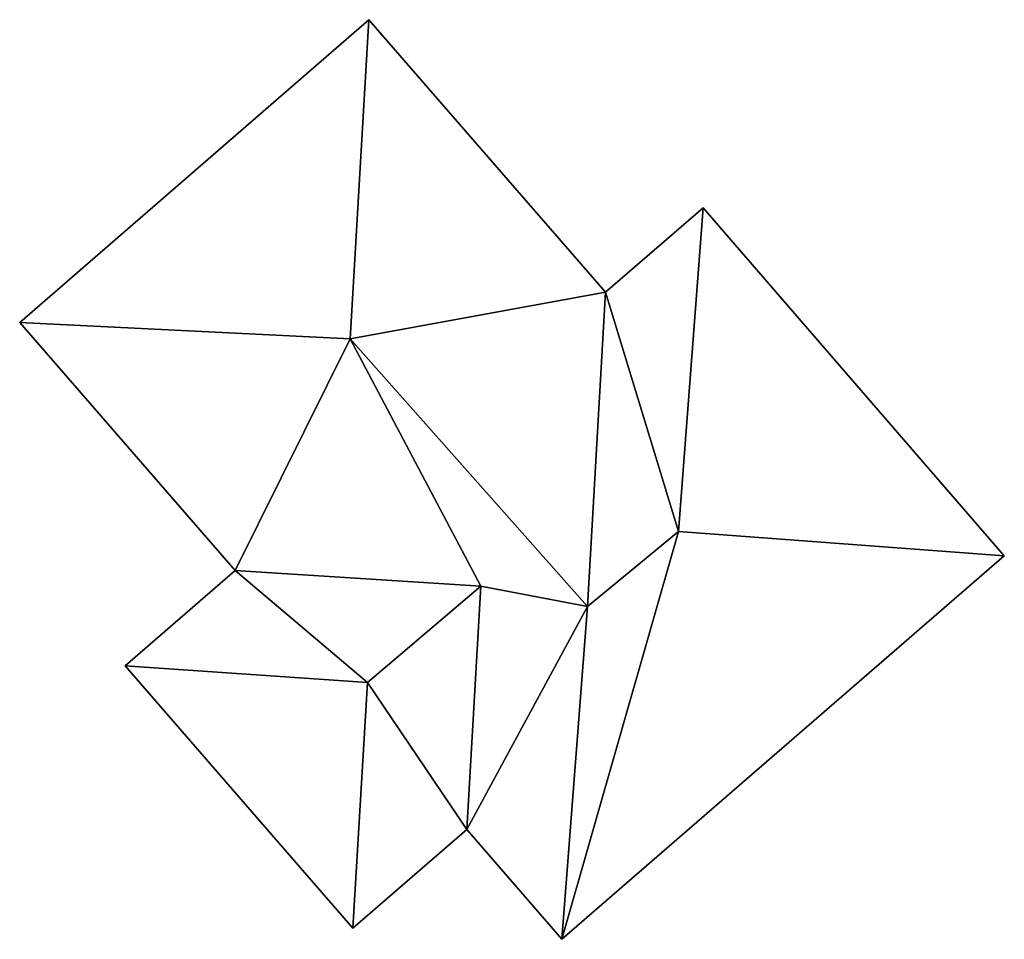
# Model space of a CAD drawing. Header units: metres. Extents: x 78856 to 79864, y 1316994 to 1318196.
# Tile 7 of 11: x 79686 to 79706, y 1317243 to 1317262. Entities that reach past the tile are written whole.
import ezdxf

# ---------------------------------------------------------------- set-up
doc = ezdxf.new("R2010")
doc.units = ezdxf.units.M
doc.layers.add('Eks_Bygging', color=253, linetype='Continuous')

msp = doc.modelspace()

# ---------------------------------------------------------------- meshes
at = {"layer": 'Eks_Bygging'}
mesh = msp.add_polyface(dxfattribs=at)
corners = [(79693.342, 1317261.752, 53.65), (79686.318, 1317255.66, 53.65), (79686.318, 1317255.66, 49.511), (79693.342, 1317261.752, 49.511), (79692.964, 1317255.334, 56.24), (79692.964, 1317255.334, 49.511)]
mesh.append_faces([[corners[k] for k in face] for face in [(3, 0, 1), (2, 3, 1), (1, 4, 5), (1, 5, 2), (5, 4, 0), (3, 5, 0)]])
mesh = msp.add_polyface(dxfattribs=at)
corners = [(79692.964, 1317255.334, 49.511), (79693.342, 1317261.752, 49.511), (79686.318, 1317255.66, 49.511)]
mesh.append_faces([[corners[k] for k in face] for face in [(0, 1, 2)]])
mesh = msp.add_polyface(dxfattribs=at)
corners = [(79692.964, 1317255.334, 56.24), (79693.342, 1317261.752, 53.65), (79686.318, 1317255.66, 53.65)]
mesh.append_faces([[corners[k] for k in face] for face in [(0, 1, 2)]])
mesh = msp.add_polyface(dxfattribs=at)
corners = [(79698.101, 1317256.269, 53.64), (79693.342, 1317261.752, 53.65), (79693.342, 1317261.752, 49.543), (79698.101, 1317256.269, 49.543), (79692.964, 1317255.334, 56.24), (79692.964, 1317255.334, 49.543), (79697.737, 1317249.951, 56.27), (79697.737, 1317249.951, 49.543)]
mesh.append_faces([[corners[k] for k in face] for face in [(0, 1, 2), (0, 2, 3), (1, 4, 5), (1, 5, 2), (4, 6, 7), (4, 7, 5), (7, 6, 0), (3, 7, 0)]])
mesh = msp.add_polyface(dxfattribs=at)
corners = [(79698.101, 1317256.269, 49.543), (79693.342, 1317261.752, 49.543), (79692.964, 1317255.334, 49.543), (79697.737, 1317249.951, 49.543)]
mesh.append_faces([[corners[k] for k in face] for face in [(0, 1, 2), (3, 0, 2)]])
mesh = msp.add_polyface(dxfattribs=at)
corners = [(79698.101, 1317256.269, 53.64), (79693.342, 1317261.752, 53.65), (79692.964, 1317255.334, 56.24), (79697.737, 1317249.951, 56.27)]
mesh.append_faces([[corners[k] for k in face] for face in [(0, 1, 2), (3, 0, 2)]])
mesh = msp.add_polyface(dxfattribs=at)
corners = [(79700.063, 1317257.966, 53.65), (79698.101, 1317256.269, 53.64), (79698.101, 1317256.269, 49.553), (79700.063, 1317257.966, 49.553), (79697.737, 1317249.951, 56.27), (79697.737, 1317249.951, 49.553), (79699.569, 1317251.461, 56.27), (79699.569, 1317251.461, 49.553)]
mesh.append_faces([[corners[k] for k in face] for face in [(3, 0, 1), (3, 1, 2), (1, 4, 5), (1, 5, 2), (5, 4, 6), (5, 6, 7), (7, 6, 0), (3, 7, 0)]])
mesh = msp.add_polyface(dxfattribs=at)
corners = [(79697.737, 1317249.951, 49.553), (79699.569, 1317251.461, 49.553), (79698.101, 1317256.269, 49.553), (79700.063, 1317257.966, 49.553)]
mesh.append_faces([[corners[k] for k in face] for face in [(0, 1, 2), (1, 3, 2)]])
mesh = msp.add_polyface(dxfattribs=at)
corners = [(79697.737, 1317249.951, 56.27), (79699.569, 1317251.461, 56.27), (79698.101, 1317256.269, 53.64), (79700.063, 1317257.966, 53.65)]
mesh.append_faces([[corners[k] for k in face] for face in [(0, 1, 2), (1, 3, 2)]])
mesh = msp.add_polyface(dxfattribs=at)
corners = [(79706.124, 1317250.97, 53.58), (79700.063, 1317257.966, 53.65), (79700.063, 1317257.966, 49.498), (79706.124, 1317250.97, 49.498), (79699.569, 1317251.461, 56.27), (79699.569, 1317251.461, 49.498)]
mesh.append_faces([[corners[k] for k in face] for face in [(0, 1, 2), (0, 2, 3), (1, 4, 5), (1, 5, 2), (5, 4, 0), (3, 5, 0)]])
mesh = msp.add_polyface(dxfattribs=at)
corners = [(79699.569, 1317251.461, 49.498), (79706.124, 1317250.97, 49.498), (79700.063, 1317257.966, 49.498)]
mesh.append_faces([[corners[k] for k in face] for face in [(0, 1, 2)]])
mesh = msp.add_polyface(dxfattribs=at)
corners = [(79699.569, 1317251.461, 56.27), (79706.124, 1317250.97, 53.58), (79700.063, 1317257.966, 53.65)]
mesh.append_faces([[corners[k] for k in face] for face in [(0, 1, 2)]])
mesh = msp.add_polyface(dxfattribs=at)
corners = [(79686.318, 1317255.66, 53.65), (79690.649, 1317250.674, 53.65), (79690.649, 1317250.674, 49.508), (79686.318, 1317255.66, 49.508), (79695.593, 1317250.358, 55.52), (79695.593, 1317250.358, 49.508), (79695.313, 1317245.466, 53.64), (79695.313, 1317245.466, 49.508), (79697.224, 1317243.255, 53.65), (79697.224, 1317243.255, 49.508), (79697.737, 1317249.951, 56.27), (79697.737, 1317249.951, 49.508), (79692.964, 1317255.334, 56.24), (79692.964, 1317255.334, 49.508)]
mesh.append_faces([[corners[k] for k in face] for face in [(0, 1, 2), (0, 2, 3), (1, 4, 5), (1, 5, 2), (5, 4, 6), (7, 5, 6), (6, 8, 9), (7, 6, 9), (8, 10, 11), (8, 11, 9), (11, 10, 12), (13, 11, 12), (13, 12, 0), (3, 13, 0)]])
mesh = msp.add_polyface(dxfattribs=at)
corners = [(79690.649, 1317250.674, 49.508), (79695.593, 1317250.358, 49.508), (79692.964, 1317255.334, 49.508), (79686.318, 1317255.66, 49.508), (79697.737, 1317249.951, 49.508), (79695.313, 1317245.466, 49.508), (79697.224, 1317243.255, 49.508)]
mesh.append_faces([[corners[k] for k in face] for face in [(0, 1, 2), (0, 2, 3), (4, 2, 1), (5, 4, 1), (4, 5, 6)]])
mesh = msp.add_polyface(dxfattribs=at)
corners = [(79690.649, 1317250.674, 53.65), (79695.593, 1317250.358, 55.52), (79692.964, 1317255.334, 56.24), (79686.318, 1317255.66, 53.65), (79697.737, 1317249.951, 56.27), (79695.313, 1317245.466, 53.64), (79697.224, 1317243.255, 53.65)]
mesh.append_faces([[corners[k] for k in face] for face in [(0, 1, 2), (0, 2, 3), (4, 2, 1), (5, 4, 1), (4, 5, 6)]])
mesh = msp.add_polyface(dxfattribs=at)
corners = [(79697.224, 1317243.255, 53.65), (79706.124, 1317250.97, 53.58), (79706.124, 1317250.97, 49.497), (79697.224, 1317243.255, 49.497), (79699.569, 1317251.461, 56.27), (79699.569, 1317251.461, 49.497), (79697.737, 1317249.951, 56.27), (79697.737, 1317249.951, 49.497)]
mesh.append_faces([[corners[k] for k in face] for face in [(3, 0, 1), (2, 3, 1), (1, 4, 5), (1, 5, 2), (5, 4, 6), (5, 6, 7), (7, 6, 0), (3, 7, 0)]])
mesh = msp.add_polyface(dxfattribs=at)
corners = [(79697.224, 1317243.255, 49.497), (79699.569, 1317251.461, 49.497), (79697.737, 1317249.951, 49.497), (79706.124, 1317250.97, 49.497)]
mesh.append_faces([[corners[k] for k in face] for face in [(0, 1, 2), (0, 3, 1)]])
mesh = msp.add_polyface(dxfattribs=at)
corners = [(79697.224, 1317243.255, 53.65), (79699.569, 1317251.461, 56.27), (79697.737, 1317249.951, 56.27), (79706.124, 1317250.97, 53.58)]
mesh.append_faces([[corners[k] for k in face] for face in [(0, 1, 2), (0, 3, 1)]])
mesh = msp.add_polyface(dxfattribs=at)
corners = [(79690.649, 1317250.674, 53.65), (79688.439, 1317248.754, 53.65), (79688.439, 1317248.754, 49.474), (79690.649, 1317250.674, 49.474), (79693.313, 1317248.423, 55.63), (79693.313, 1317248.423, 49.474), (79695.593, 1317250.358, 55.52), (79695.593, 1317250.358, 49.474)]
mesh.append_faces([[corners[k] for k in face] for face in [(3, 0, 1), (3, 1, 2), (1, 4, 5), (1, 5, 2), (5, 4, 6), (5, 6, 7), (7, 6, 0), (3, 7, 0)]])
mesh = msp.add_polyface(dxfattribs=at)
corners = [(79688.439, 1317248.754, 49.474), (79693.313, 1317248.423, 49.474), (79690.649, 1317250.674, 49.474), (79695.593, 1317250.358, 49.474)]
mesh.append_faces([[corners[k] for k in face] for face in [(0, 1, 2), (1, 3, 2)]])
mesh = msp.add_polyface(dxfattribs=at)
corners = [(79688.439, 1317248.754, 53.65), (79693.313, 1317248.423, 55.63), (79690.649, 1317250.674, 53.65), (79695.593, 1317250.358, 55.52)]
mesh.append_faces([[corners[k] for k in face] for face in [(0, 1, 2), (1, 3, 2)]])
mesh = msp.add_polyface(dxfattribs=at)
corners = [(79693.016, 1317243.481, 53.65), (79695.313, 1317245.466, 53.64), (79695.313, 1317245.466, 49.467), (79693.016, 1317243.481, 49.467), (79695.593, 1317250.358, 55.52), (79695.593, 1317250.358, 49.467), (79693.313, 1317248.423, 55.63), (79693.313, 1317248.423, 49.467)]
mesh.append_faces([[corners[k] for k in face] for face in [(3, 0, 1), (3, 1, 2), (1, 4, 5), (1, 5, 2), (4, 6, 7), (5, 4, 7), (7, 6, 0), (3, 7, 0)]])
mesh = msp.add_polyface(dxfattribs=at)
corners = [(79693.016, 1317243.481, 49.467), (79695.313, 1317245.466, 49.467), (79693.313, 1317248.423, 49.467), (79695.593, 1317250.358, 49.467)]
mesh.append_faces([[corners[k] for k in face] for face in [(0, 1, 2), (1, 3, 2)]])
mesh = msp.add_polyface(dxfattribs=at)
corners = [(79693.016, 1317243.481, 53.65), (79695.313, 1317245.466, 53.64), (79693.313, 1317248.423, 55.63), (79695.593, 1317250.358, 55.52)]
mesh.append_faces([[corners[k] for k in face] for face in [(0, 1, 2), (1, 3, 2)]])
mesh = msp.add_polyface(dxfattribs=at)
corners = [(79688.439, 1317248.754, 53.65), (79693.016, 1317243.481, 53.65), (79693.016, 1317243.481, 49.467), (79688.439, 1317248.754, 49.467), (79693.313, 1317248.423, 55.63), (79693.313, 1317248.423, 49.467)]
mesh.append_faces([[corners[k] for k in face] for face in [(3, 0, 1), (2, 3, 1), (1, 4, 5), (1, 5, 2), (5, 4, 0), (3, 5, 0)]])
mesh = msp.add_polyface(dxfattribs=at)
corners = [(79693.016, 1317243.481, 49.467), (79693.313, 1317248.423, 49.467), (79688.439, 1317248.754, 49.467)]
mesh.append_faces([[corners[k] for k in face] for face in [(0, 1, 2)]])
mesh = msp.add_polyface(dxfattribs=at)
corners = [(79693.016, 1317243.481, 53.65), (79693.313, 1317248.423, 55.63), (79688.439, 1317248.754, 53.65)]
mesh.append_faces([[corners[k] for k in face] for face in [(0, 1, 2)]])

doc.saveas('drawing.dxf')
